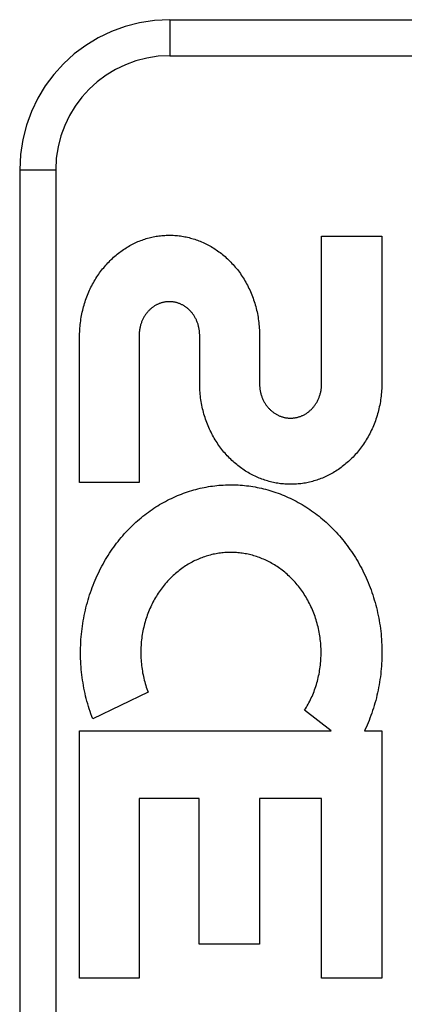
# Model space of a CAD drawing. Header units: inches. Extents: x 0 to 262, y 0 to 169.
# Tile 83 of 256: x 113.312 to 113.633, y 53.781 to 54.601. Entities that reach past the tile are written whole.
import ezdxf

# ---------------------------------------------------------------- set-up
doc = ezdxf.new("R2010")
doc.units = ezdxf.units.IN
doc.header["$LTSCALE"] = 14.384615
doc.header["$MEASUREMENT"] = 0
doc.linetypes.add('HIDDEN', pattern=[0.2, 0.1, -0.1])
doc.layers.add('RIGHTHAND_DOOR_ASSEMBLY', color=7, linetype='CONTINUOUS')

msp = doc.modelspace()

# ---------------------------------------------------------------- linework, layer by layer
at = {"layer": 'RIGHTHAND_DOOR_ASSEMBLY', "color": 8, "linetype": 'HIDDEN'}
for p, q in [((113.43742, 54.60054), (114.49942, 54.60054)), ((113.43742, 54.60054), (113.43742, 54.57054)), ((113.43742, 54.57054), (114.52942, 54.57054)), ((113.31242, 54.47554), (113.34242, 54.47554)), ((113.31242, 54.47554), (113.31242, 53.72554)), ((113.34242, 54.47554), (113.34242, 53.72554)), ((113.56379, 54.4203), (113.61393, 54.4203)), ((113.56379, 54.29734), (113.56379, 54.4203)), ((113.61393, 54.4203), (113.61393, 54.29802)), ((113.36229, 54.21551), (113.36229, 54.33779)), ((113.41191, 54.33779), (113.41191, 54.21551)), ((113.46228, 54.29802), (113.46228, 54.33779)), ((113.5121, 54.33779), (113.5121, 54.2976)), ((113.41191, 54.21551), (113.36229, 54.21551)), ((113.41933, 54.04089), (113.37319, 54.01867)), ((113.57184, 54.00859), (113.54965, 54.02584)), ((113.36229, 54.00859), (113.57184, 54.00859)), ((113.36229, 53.80274), (113.36229, 54.00859)), ((113.60163, 54.01334), (113.59947, 54.00859)), ((113.59947, 54.00859), (113.61393, 54.00859)), ((113.61393, 54.00859), (113.61393, 53.80274)), ((113.46188, 53.95252), (113.41191, 53.95252)), ((113.41191, 53.95252), (113.41191, 53.80274)), ((113.46188, 53.8312), (113.46188, 53.95252)), ((113.56379, 53.95252), (113.51204, 53.95252)), ((113.51204, 53.95252), (113.51204, 53.8312)), ((113.56379, 53.80274), (113.56379, 53.95252)), ((113.51204, 53.8312), (113.46188, 53.8312)), ((113.41191, 53.80274), (113.36229, 53.80274)), ((113.61393, 53.80274), (113.56379, 53.80274))]:
    msp.add_line(p, q, dxfattribs=at)
for points in [[(113.38773, 54.40005), (113.38868, 54.40098), (113.38964, 54.40189), (113.39062, 54.40278), (113.39161, 54.40366), (113.39261, 54.40451), (113.39362, 54.40534), (113.39464, 54.40616), (113.39566, 54.40695), (113.3967, 54.40772), (113.39775, 54.40847), (113.3988, 54.40919), (113.39986, 54.4099), (113.40093, 54.41058), (113.402, 54.41124), (113.40308, 54.41188), (113.40417, 54.41251), (113.40527, 54.41311), (113.40638, 54.41369), (113.4075, 54.41425), (113.40862, 54.41479), (113.40976, 54.41531), (113.41089, 54.41581), (113.41203, 54.41629), (113.41318, 54.41674), (113.41432, 54.41717), (113.41547, 54.41759), (113.41663, 54.41797), (113.41778, 54.41834)], [(113.41778, 54.41834), (113.41894, 54.41868), (113.4201, 54.41899), (113.42127, 54.41928), (113.42245, 54.41955), (113.42363, 54.41981), (113.42481, 54.42004), (113.426, 54.42025), (113.42719, 54.42043), (113.42838, 54.4206), (113.42958, 54.42074), (113.43077, 54.42087), (113.43196, 54.42097), (113.43315, 54.42105), (113.43434, 54.42111), (113.43553, 54.42115), (113.43672, 54.42116), (113.43792, 54.42116), (113.43912, 54.42113), (113.44032, 54.42109), (113.44151, 54.42102), (113.44271, 54.42093), (113.44391, 54.42081), (113.44511, 54.42068), (113.4463, 54.42053), (113.44749, 54.42035), (113.44868, 54.42015), (113.44987, 54.41994), (113.45105, 54.4197), (113.45223, 54.41943), (113.45341, 54.41915), (113.45459, 54.41885), (113.45577, 54.41852), (113.45695, 54.41817), (113.45812, 54.4178), (113.45929, 54.41741), (113.46045, 54.41699), (113.46161, 54.41656), (113.46276, 54.4161), (113.46391, 54.41563), (113.46505, 54.41513), (113.46618, 54.41461), (113.46731, 54.41407), (113.46843, 54.41351), (113.46955, 54.41292), (113.47066, 54.41231), (113.47176, 54.41168), (113.47286, 54.41103), (113.47396, 54.41036), (113.47504, 54.40967), (113.47612, 54.40895), (113.47718, 54.40821), (113.47824, 54.40745), (113.47929, 54.40668), (113.48033, 54.40588), (113.48135, 54.40506), (113.48237, 54.40422), (113.48337, 54.40336), (113.48437, 54.40247), (113.48536, 54.40157), (113.48633, 54.40064), (113.48729, 54.3997), (113.48824, 54.39873), (113.48917, 54.39775), (113.49009, 54.39675), (113.491, 54.39572), (113.49189, 54.39468), (113.49277, 54.39362), (113.49363, 54.39254), (113.49448, 54.39145), (113.49531, 54.39033), (113.49613, 54.3892), (113.49693, 54.38804), (113.49771, 54.38687), (113.49848, 54.38568), (113.49923, 54.38447), (113.49996, 54.38325), (113.50067, 54.38201), (113.50137, 54.38076), (113.50204, 54.37949), (113.5027, 54.3782), (113.50333, 54.37691), (113.50395, 54.3756), (113.50454, 54.37427), (113.50512, 54.37293), (113.50567, 54.37158), (113.5062, 54.37021), (113.50671, 54.36883), (113.50721, 54.36743), (113.50767, 54.36603), (113.50812, 54.36461), (113.50854, 54.36319), (113.50894, 54.36176), (113.50932, 54.36031), (113.50967, 54.35886), (113.51, 54.3574), (113.51031, 54.35593), (113.51059, 54.35445), (113.51085, 54.35296), (113.51109, 54.35146), (113.5113, 54.34995), (113.51149, 54.34844), (113.51165, 54.34693), (113.51179, 54.34541), (113.5119, 54.34388), (113.51199, 54.34236), (113.51205, 54.34083), (113.51209, 54.33931), (113.5121, 54.33779)], [(113.36229, 54.33779), (113.36231, 54.33931), (113.36237, 54.34083), (113.36244, 54.34235), (113.36254, 54.34386), (113.36267, 54.34538), (113.36282, 54.34689), (113.36299, 54.34839), (113.36319, 54.34989), (113.36341, 54.35138), (113.36365, 54.35287), (113.36392, 54.35434), (113.36421, 54.35581), (113.36452, 54.35727), (113.36486, 54.35872), (113.36521, 54.36017), (113.36559, 54.3616), (113.366, 54.36302), (113.36642, 54.36444), (113.36686, 54.36584), (113.36733, 54.36723), (113.36782, 54.36861), (113.36833, 54.36998), (113.36885, 54.37133), (113.3694, 54.37267), (113.36997, 54.374), (113.37056, 54.37531), (113.37117, 54.37661), (113.37179, 54.37789), (113.37243, 54.37916), (113.3731, 54.38042), (113.37378, 54.38165), (113.37447, 54.38288), (113.37519, 54.38408), (113.37592, 54.38527), (113.37666, 54.38644), (113.37743, 54.38759), (113.37821, 54.38873), (113.379, 54.38985), (113.37981, 54.39095), (113.38064, 54.39204), (113.38148, 54.3931), (113.38234, 54.39415), (113.38321, 54.39519), (113.38409, 54.3962), (113.38498, 54.39719), (113.38589, 54.39816), (113.38681, 54.39911), (113.38773, 54.40005)], [(113.46228, 54.33779), (113.46227, 54.33847), (113.46225, 54.33914), (113.46221, 54.33982), (113.46216, 54.3405), (113.4621, 54.34117), (113.46202, 54.34185), (113.46192, 54.34252), (113.46181, 54.34319), (113.46169, 54.34385), (113.46156, 54.34451), (113.46141, 54.34516), (113.46124, 54.3458), (113.46107, 54.34644), (113.46088, 54.34707), (113.46068, 54.34769), (113.46046, 54.34831), (113.46024, 54.34891), (113.46, 54.34951), (113.45975, 54.3501), (113.45949, 54.35069), (113.45922, 54.35126), (113.45893, 54.35183), (113.45864, 54.35239), (113.45833, 54.35293), (113.45801, 54.35347), (113.45769, 54.354), (113.45735, 54.35452), (113.457, 54.35503), (113.45665, 54.35553), (113.45628, 54.35602), (113.45591, 54.35649), (113.45553, 54.35696), (113.45514, 54.35741), (113.45474, 54.35785), (113.45434, 54.35828), (113.45392, 54.3587), (113.4535, 54.35911), (113.45307, 54.35951), (113.45264, 54.3599), (113.45219, 54.36027), (113.45174, 54.36064), (113.45129, 54.36099), (113.45082, 54.36134), (113.45035, 54.36166), (113.44988, 54.36198), (113.4494, 54.36229), (113.44892, 54.36258), (113.44844, 54.36286), (113.44795, 54.36312), (113.44746, 54.36337), (113.44697, 54.36361), (113.44647, 54.36384), (113.44597, 54.36406), (113.44547, 54.36426), (113.44496, 54.36445), (113.44445, 54.36463), (113.44393, 54.3648), (113.44341, 54.36495), (113.44289, 54.3651), (113.44236, 54.36523), (113.44183, 54.36535), (113.4413, 54.36545), (113.44077, 54.36555), (113.44024, 54.36563), (113.43971, 54.3657), (113.43918, 54.36575), (113.43865, 54.3658), (113.43812, 54.36583), (113.43759, 54.36585), (113.43707, 54.36585), (113.43654, 54.36585), (113.43602, 54.36583), (113.43549, 54.3658), (113.43496, 54.36576), (113.43443, 54.3657), (113.4339, 54.36563), (113.43337, 54.36555), (113.43284, 54.36546), (113.43231, 54.36535), (113.43178, 54.36523), (113.43125, 54.3651), (113.43073, 54.36496), (113.43021, 54.3648), (113.4297, 54.36464), (113.42919, 54.36446), (113.42868, 54.36427), (113.42818, 54.36407), (113.42768, 54.36385), (113.42719, 54.36363), (113.4267, 54.36339), (113.42621, 54.36314), (113.42572, 54.36287), (113.42524, 54.36259), (113.42476, 54.3623), (113.42429, 54.362), (113.42381, 54.36168), (113.42335, 54.36136), (113.42289, 54.36102), (113.42243, 54.36066), (113.42198, 54.3603), (113.42154, 54.35992), (113.4211, 54.35954), (113.42068, 54.35914), (113.42026, 54.35873), (113.41985, 54.35831), (113.41944, 54.35788), (113.41905, 54.35744), (113.41866, 54.35699), (113.41828, 54.35653), (113.41791, 54.35606), (113.41755, 54.35557), (113.41719, 54.35507), (113.41685, 54.35456), (113.41651, 54.35404), (113.41618, 54.35352), (113.41587, 54.35298), (113.41556, 54.35243), (113.41526, 54.35187), (113.41498, 54.3513), (113.41471, 54.35073), (113.41444, 54.35014), (113.41419, 54.34955), (113.41396, 54.34895), (113.41373, 54.34835), (113.41352, 54.34773), (113.41332, 54.34711), (113.41313, 54.34647), (113.41295, 54.34583), (113.41279, 54.34519), (113.41264, 54.34453), (113.4125, 54.34387), (113.41238, 54.34321), (113.41227, 54.34254), (113.41218, 54.34187), (113.4121, 54.34119), (113.41203, 54.34051), (113.41198, 54.33983), (113.41194, 54.33915), (113.41192, 54.33847), (113.41191, 54.33779)], [(113.61393, 54.29802), (113.61392, 54.29649), (113.61388, 54.29495), (113.61382, 54.29341), (113.61373, 54.29188), (113.61362, 54.29035), (113.61348, 54.28882), (113.61332, 54.28729), (113.61313, 54.28577), (113.61292, 54.28426), (113.61268, 54.28275), (113.61242, 54.28125), (113.61214, 54.27976), (113.61183, 54.27828), (113.61149, 54.27681), (113.61114, 54.27534), (113.61076, 54.27388), (113.61036, 54.27243), (113.60993, 54.271), (113.60948, 54.26957), (113.60901, 54.26815), (113.60852, 54.26675), (113.60801, 54.26536), (113.60747, 54.26398), (113.60691, 54.26262), (113.60634, 54.26126), (113.60574, 54.25992), (113.60512, 54.2586), (113.60448, 54.25729), (113.60382, 54.25599), (113.60314, 54.25471), (113.60244, 54.25344), (113.60173, 54.2522), (113.60099, 54.25097), (113.60024, 54.24975), (113.59947, 54.24856), (113.59869, 54.24738), (113.59789, 54.24621), (113.59707, 54.24507), (113.59623, 54.24394), (113.59538, 54.24283), (113.59451, 54.24174), (113.59363, 54.24067), (113.59273, 54.23962), (113.59182, 54.23859), (113.5909, 54.23758), (113.58996, 54.23659), (113.58901, 54.23562), (113.58805, 54.23467), (113.58707, 54.23374), (113.58609, 54.23283), (113.58509, 54.23194), (113.58408, 54.23107), (113.58306, 54.23022), (113.58203, 54.22939), (113.58099, 54.22859), (113.57994, 54.22781), (113.57889, 54.22705), (113.57782, 54.22631), (113.57675, 54.22559), (113.57566, 54.22489), (113.57457, 54.22421), (113.57347, 54.22356), (113.57236, 54.22292), (113.57124, 54.22231), (113.57012, 54.22171), (113.56899, 54.22114), (113.56786, 54.2206), (113.56672, 54.22007), (113.56557, 54.21956), (113.56442, 54.21908), (113.56326, 54.21862), (113.5621, 54.21818), (113.56093, 54.21776), (113.55976, 54.21736), (113.55858, 54.21698), (113.55739, 54.21663), (113.55621, 54.21629), (113.55502, 54.21598), (113.55383, 54.21569), (113.55263, 54.21542), (113.55144, 54.21517), (113.55024, 54.21495), (113.54904, 54.21474), (113.54783, 54.21456), (113.54662, 54.2144), (113.54541, 54.21426), (113.5442, 54.21414), (113.54298, 54.21404), (113.54177, 54.21397), (113.54056, 54.21392), (113.53934, 54.21388), (113.53813, 54.21387), (113.53692, 54.21388), (113.53571, 54.21392), (113.53449, 54.21397), (113.53328, 54.21405), (113.53206, 54.21414), (113.53085, 54.21426), (113.52963, 54.2144), (113.52842, 54.21457), (113.52721, 54.21475), (113.52601, 54.21495), (113.52481, 54.21518), (113.52361, 54.21543), (113.52241, 54.2157), (113.52122, 54.21599), (113.52003, 54.2163), (113.51884, 54.21664), (113.51765, 54.21699), (113.51646, 54.21737), (113.51528, 54.21777), (113.51411, 54.2182), (113.51294, 54.21864), (113.51178, 54.2191), (113.51062, 54.21959), (113.50947, 54.2201), (113.50833, 54.22063), (113.50718, 54.22118), (113.50605, 54.22175), (113.50492, 54.22234), (113.5038, 54.22296), (113.50269, 54.2236), (113.50158, 54.22426), (113.50048, 54.22494), (113.49939, 54.22564), (113.49832, 54.22636), (113.49725, 54.2271), (113.49619, 54.22786), (113.49514, 54.22865), (113.4941, 54.22945), (113.49307, 54.23028), (113.49204, 54.23113), (113.49103, 54.232), (113.49004, 54.23289), (113.48905, 54.2338), (113.48808, 54.23472), (113.48712, 54.23567), (113.48617, 54.23664), (113.48524, 54.23762), (113.48432, 54.23863), (113.48341, 54.23966), (113.48252, 54.2407), (113.48164, 54.24177), (113.48078, 54.24285), (113.47993, 54.24396), (113.4791, 54.24508), (113.47828, 54.24622), (113.47748, 54.24737), (113.4767, 54.24855), (113.47593, 54.24974), (113.47519, 54.25094), (113.47446, 54.25217), (113.47375, 54.25341), (113.47305, 54.25467), (113.47238, 54.25594), (113.47172, 54.25724), (113.47108, 54.25854), (113.47047, 54.25986), (113.46987, 54.2612), (113.46929, 54.26255), (113.46874, 54.26391), (113.4682, 54.26529), (113.46769, 54.26668), (113.4672, 54.26808), (113.46673, 54.26949), (113.46628, 54.27092), (113.46586, 54.27235), (113.46546, 54.2738), (113.46508, 54.27526), (113.46472, 54.27673), (113.46439, 54.2782), (113.46408, 54.27969), (113.46379, 54.28118), (113.46353, 54.28268), (113.4633, 54.28419), (113.46308, 54.28571), (113.4629, 54.28724), (113.46273, 54.28877), (113.46259, 54.2903), (113.46248, 54.29184), (113.46239, 54.29339), (113.46233, 54.29493), (113.46229, 54.29648), (113.46228, 54.29802)], [(113.5121, 54.2976), (113.51211, 54.29692), (113.51213, 54.29623), (113.51217, 54.29555), (113.51222, 54.29486), (113.51229, 54.29418), (113.51237, 54.2935), (113.51246, 54.29282), (113.51257, 54.29215), (113.51269, 54.29148), (113.51283, 54.29082), (113.51298, 54.29016), (113.51314, 54.28951), (113.51332, 54.28886), (113.51351, 54.28822), (113.51371, 54.28759), (113.51392, 54.28697), (113.51415, 54.28636), (113.51439, 54.28575), (113.51464, 54.28515), (113.5149, 54.28456), (113.51517, 54.28398), (113.51546, 54.28341), (113.51575, 54.28284), (113.51606, 54.28228), (113.51638, 54.28174), (113.51671, 54.2812), (113.51705, 54.28067), (113.5174, 54.28015), (113.51775, 54.27965), (113.51812, 54.27915), (113.5185, 54.27867), (113.51888, 54.27819), (113.51927, 54.27773), (113.51967, 54.27728), (113.52008, 54.27684), (113.52049, 54.27641), (113.52092, 54.276), (113.52135, 54.27559), (113.52179, 54.27519), (113.52223, 54.27481), (113.52269, 54.27443), (113.52315, 54.27407), (113.52362, 54.27372), (113.52409, 54.27338), (113.52457, 54.27305), (113.52505, 54.27274), (113.52554, 54.27244), (113.52603, 54.27215), (113.52652, 54.27187), (113.52702, 54.27161), (113.52752, 54.27136), (113.52802, 54.27112), (113.52853, 54.2709), (113.52904, 54.27069), (113.52955, 54.27049), (113.53007, 54.2703), (113.53059, 54.27012), (113.53112, 54.26996), (113.53165, 54.26981), (113.53219, 54.26967), (113.53272, 54.26954), (113.53326, 54.26942), (113.5338, 54.26932), (113.53434, 54.26923), (113.53489, 54.26915), (113.53543, 54.26908), (113.53597, 54.26903), (113.53651, 54.26899), (113.53705, 54.26896), (113.53758, 54.26895), (113.53812, 54.26895), (113.53865, 54.26896), (113.53919, 54.26898), (113.53973, 54.26902), (113.54027, 54.26906), (113.54081, 54.26912), (113.54135, 54.2692), (113.54189, 54.26928), (113.54243, 54.26938), (113.54297, 54.26949), (113.54351, 54.26961), (113.54405, 54.26975), (113.54458, 54.2699), (113.54511, 54.27006), (113.54563, 54.27023), (113.54615, 54.27042), (113.54667, 54.27061), (113.54718, 54.27082), (113.54769, 54.27104), (113.54819, 54.27127), (113.54869, 54.27151), (113.54919, 54.27177), (113.54968, 54.27204), (113.55017, 54.27233), (113.55066, 54.27262), (113.55115, 54.27293), (113.55163, 54.27325), (113.5521, 54.27359), (113.55257, 54.27393), (113.55303, 54.27429), (113.55349, 54.27466), (113.55394, 54.27504), (113.55438, 54.27544), (113.55482, 54.27584), (113.55525, 54.27625), (113.55567, 54.27668), (113.55608, 54.27711), (113.55648, 54.27756), (113.55687, 54.27802), (113.55726, 54.27848), (113.55764, 54.27896), (113.558, 54.27945), (113.55837, 54.27996), (113.55872, 54.28047), (113.55906, 54.28099), (113.55939, 54.28153), (113.55971, 54.28207), (113.56003, 54.28262), (113.56033, 54.28319), (113.56062, 54.28376), (113.5609, 54.28434), (113.56116, 54.28492), (113.56142, 54.28552), (113.56166, 54.28612), (113.56189, 54.28673), (113.56211, 54.28735), (113.56231, 54.28798), (113.56251, 54.28861), (113.56269, 54.28925), (113.56286, 54.2899), (113.56301, 54.29056), (113.56315, 54.29122), (113.56328, 54.29189), (113.56339, 54.29256), (113.56349, 54.29324), (113.56358, 54.29392), (113.56365, 54.2946), (113.56371, 54.29528), (113.56375, 54.29597), (113.56378, 54.29665), (113.56379, 54.29734)], [(113.37319, 54.01867), (113.37242, 54.02072), (113.37169, 54.02278), (113.37098, 54.02486), (113.3703, 54.02695), (113.36965, 54.02906), (113.36902, 54.03119), (113.36843, 54.03333), (113.36787, 54.03548), (113.36733, 54.03765), (113.36683, 54.03982), (113.36636, 54.04201), (113.36592, 54.0442), (113.36551, 54.04641), (113.36513, 54.04862), (113.36478, 54.05083), (113.36447, 54.05306), (113.36419, 54.05529), (113.36394, 54.05753), (113.36372, 54.05977), (113.36353, 54.06202), (113.36338, 54.06427), (113.36326, 54.06653), (113.36317, 54.06879), (113.36311, 54.07104), (113.36309, 54.07331), (113.3631, 54.07557), (113.36314, 54.07783), (113.36321, 54.08009), (113.36332, 54.08234), (113.36346, 54.0846), (113.36363, 54.08685), (113.36384, 54.0891), (113.36407, 54.09134), (113.36434, 54.09358), (113.36464, 54.09581), (113.36497, 54.09804), (113.36534, 54.10025), (113.36573, 54.10246), (113.36616, 54.10466), (113.36661, 54.10685), (113.3671, 54.10902), (113.36762, 54.11119), (113.36817, 54.11334), (113.36875, 54.11549), (113.36936, 54.11762), (113.37, 54.11973), (113.37066, 54.12183), (113.37136, 54.12392), (113.37208, 54.12599), (113.37284, 54.12804), (113.37362, 54.13007), (113.37442, 54.13209), (113.37526, 54.13409), (113.37612, 54.13607), (113.377, 54.13803), (113.37791, 54.13998), (113.37885, 54.1419), (113.37981, 54.1438), (113.3808, 54.14568), (113.38181, 54.14754), (113.38284, 54.14937), (113.3839, 54.15118), (113.38497, 54.15297), (113.38607, 54.15473), (113.38719, 54.15647), (113.38833, 54.15819), (113.38949, 54.15988), (113.39067, 54.16155), (113.39188, 54.16319), (113.3931, 54.16481), (113.39434, 54.16641), (113.39561, 54.16799), (113.39689, 54.16953), (113.39819, 54.17106), (113.3995, 54.17255), (113.40084, 54.17403), (113.40218, 54.17547), (113.40355, 54.17689), (113.40493, 54.17828), (113.40633, 54.17965), (113.40774, 54.18098), (113.40917, 54.1823), (113.41061, 54.18359), (113.41207, 54.18485), (113.41354, 54.18609), (113.41503, 54.1873), (113.41653, 54.18848), (113.41805, 54.18964), (113.41957, 54.19077), (113.42111, 54.19187), (113.42266, 54.19294), (113.42422, 54.19399), (113.42578, 54.19501), (113.42736, 54.196), (113.42895, 54.19696), (113.43056, 54.1979), (113.43217, 54.19882), (113.43379, 54.1997), (113.43543, 54.20056), (113.43707, 54.20139), (113.43872, 54.20219), (113.44038, 54.20297), (113.44205, 54.20372), (113.44372, 54.20444), (113.4454, 54.20513), (113.44709, 54.20579), (113.44878, 54.20643), (113.45047, 54.20704), (113.45218, 54.20762), (113.45389, 54.20817), (113.45561, 54.2087), (113.45734, 54.2092), (113.45907, 54.20967), (113.46081, 54.21012), (113.46255, 54.21053), (113.46429, 54.21092), (113.46604, 54.21129), (113.46779, 54.21162), (113.46954, 54.21192), (113.47129, 54.2122), (113.47304, 54.21245), (113.4748, 54.21267), (113.47656, 54.21287), (113.47832, 54.21304), (113.48009, 54.21318), (113.48187, 54.21329), (113.48364, 54.21337), (113.48541, 54.21343), (113.48719, 54.21346), (113.48896, 54.21346), (113.49073, 54.21344), (113.49251, 54.21338), (113.49427, 54.2133), (113.49604, 54.21319), (113.49781, 54.21305), (113.49957, 54.21289), (113.50134, 54.2127), (113.50311, 54.21248), (113.50488, 54.21223), (113.50664, 54.21195), (113.50841, 54.21165), (113.51017, 54.21131), (113.51192, 54.21095), (113.51367, 54.21057), (113.51542, 54.21015), (113.51716, 54.20971), (113.51889, 54.20924), (113.52062, 54.20874), (113.52235, 54.20822), (113.52407, 54.20766), (113.52579, 54.20708), (113.52751, 54.20647), (113.52922, 54.20583), (113.53093, 54.20516), (113.53263, 54.20447), (113.53432, 54.20374), (113.536, 54.20299), (113.53768, 54.20221), (113.53934, 54.20141), (113.541, 54.20058), (113.54264, 54.19972), (113.54428, 54.19883), (113.54591, 54.19791), (113.54753, 54.19697), (113.54914, 54.196), (113.55074, 54.195), (113.55233, 54.19397), (113.55391, 54.19292), (113.55548, 54.19184), (113.55704, 54.19073), (113.55858, 54.18959), (113.56011, 54.18843), (113.56162, 54.18725), (113.56312, 54.18604), (113.56461, 54.1848), (113.56608, 54.18353), (113.56754, 54.18224), (113.56899, 54.18091), (113.57042, 54.17957), (113.57183, 54.17819), (113.57323, 54.17679), (113.57462, 54.17536), (113.57598, 54.17391), (113.57733, 54.17243), (113.57866, 54.17093), (113.57997, 54.16941), (113.58126, 54.16786), (113.58253, 54.16629), (113.58378, 54.16469), (113.58501, 54.16307), (113.58623, 54.16142), (113.58742, 54.15975), (113.58859, 54.15806), (113.58974, 54.15634), (113.59087, 54.1546), (113.59198, 54.15284), (113.59306, 54.15106), (113.59412, 54.14925), (113.59516, 54.14743)], [(113.54965, 54.02584), (113.55041, 54.02706), (113.55115, 54.02829), (113.55187, 54.02954), (113.55257, 54.03081), (113.55326, 54.0321), (113.55392, 54.0334), (113.55457, 54.03472), (113.55519, 54.03605), (113.5558, 54.0374), (113.55638, 54.03876), (113.55694, 54.04013), (113.55748, 54.04152), (113.558, 54.04291), (113.5585, 54.04432), (113.55897, 54.04573), (113.55942, 54.04716), (113.55984, 54.0486), (113.56024, 54.05004), (113.56062, 54.0515), (113.56098, 54.05296), (113.56131, 54.05443), (113.56162, 54.05591), (113.5619, 54.0574), (113.56216, 54.0589), (113.56239, 54.0604), (113.5626, 54.0619), (113.56278, 54.06341), (113.56294, 54.06493), (113.56308, 54.06645), (113.56319, 54.06797), (113.56327, 54.06949), (113.56333, 54.07101), (113.56336, 54.07254), (113.56337, 54.07407), (113.56335, 54.0756), (113.56331, 54.07713), (113.56324, 54.07866), (113.56315, 54.08019), (113.56303, 54.08171), (113.56288, 54.08323), (113.56272, 54.08475), (113.56252, 54.08626), (113.5623, 54.08777), (113.56206, 54.08927), (113.56179, 54.09077), (113.5615, 54.09226), (113.56118, 54.09374), (113.56084, 54.09522), (113.56047, 54.09668), (113.56008, 54.09814), (113.55967, 54.09959), (113.55923, 54.10103), (113.55877, 54.10246), (113.55829, 54.10388), (113.55779, 54.10529), (113.55726, 54.10668), (113.55671, 54.10807), (113.55614, 54.10943), (113.55555, 54.11079), (113.55494, 54.11213), (113.55431, 54.11345), (113.55366, 54.11477), (113.55299, 54.11606), (113.55229, 54.11734), (113.55158, 54.1186), (113.55086, 54.11985), (113.55011, 54.12107), (113.54935, 54.12228), (113.54857, 54.12347), (113.54777, 54.12465), (113.54696, 54.1258), (113.54613, 54.12693), (113.54529, 54.12804), (113.54443, 54.12914), (113.54355, 54.13021), (113.54267, 54.13127), (113.54176, 54.1323), (113.54084, 54.13332), (113.53991, 54.13432), (113.53896, 54.1353), (113.538, 54.13626), (113.53703, 54.1372), (113.53605, 54.13811), (113.53505, 54.13901), (113.53405, 54.13988), (113.53303, 54.14074), (113.532, 54.14157), (113.53097, 54.14238), (113.52992, 54.14317), (113.52887, 54.14393), (113.5278, 54.14468), (113.52673, 54.1454), (113.52564, 54.14611), (113.52454, 54.14679), (113.52344, 54.14746), (113.52232, 54.1481), (113.5212, 54.14872), (113.52007, 54.14932), (113.51894, 54.1499), (113.5178, 54.15045), (113.51666, 54.15098), (113.51551, 54.15149), (113.51435, 54.15198), (113.51319, 54.15244), (113.51203, 54.15289), (113.51086, 54.15331), (113.50968, 54.15371), (113.5085, 54.15409), (113.50731, 54.15445), (113.50612, 54.15478), (113.50493, 54.1551), (113.50373, 54.15539), (113.50252, 54.15566), (113.50132, 54.15591), (113.50011, 54.15614), (113.49891, 54.15634), (113.4977, 54.15652), (113.49649, 54.15668), (113.49529, 54.15682), (113.49408, 54.15694), (113.49287, 54.15703), (113.49166, 54.15711), (113.49044, 54.15716), (113.48923, 54.15719), (113.48801, 54.1572), (113.48679, 54.15718), (113.48557, 54.15715), (113.48435, 54.15709), (113.48314, 54.15701), (113.48192, 54.15691), (113.48071, 54.15679), (113.47951, 54.15664), (113.47831, 54.15648), (113.47711, 54.15629), (113.47591, 54.15608), (113.47471, 54.15585), (113.47352, 54.1556), (113.47233, 54.15533), (113.47113, 54.15503), (113.46995, 54.15471), (113.46876, 54.15437), (113.46758, 54.15401), (113.4664, 54.15362), (113.46523, 54.15322), (113.46406, 54.15279), (113.4629, 54.15234), (113.46175, 54.15187), (113.4606, 54.15138), (113.45947, 54.15087), (113.45833, 54.15034), (113.45721, 54.14978), (113.45609, 54.14921), (113.45497, 54.14861), (113.45386, 54.14799), (113.45276, 54.14734), (113.45166, 54.14668), (113.45057, 54.14599), (113.44949, 54.14528), (113.44842, 54.14455), (113.44736, 54.1438), (113.44631, 54.14303), (113.44527, 54.14223), (113.44425, 54.14142), (113.44323, 54.14059), (113.44222, 54.13974), (113.44123, 54.13886), (113.44024, 54.13796), (113.43927, 54.13705), (113.4383, 54.1361), (113.43735, 54.13514), (113.43641, 54.13416), (113.43548, 54.13315), (113.43457, 54.13213), (113.43366, 54.13108), (113.43278, 54.13002), (113.4319, 54.12893), (113.43105, 54.12783), (113.43021, 54.12671), (113.42938, 54.12557), (113.42857, 54.12441), (113.42778, 54.12323), (113.42701, 54.12203), (113.42625, 54.12082), (113.42551, 54.11959), (113.42479, 54.11834), (113.42409, 54.11707), (113.4234, 54.11579), (113.42274, 54.11449), (113.42209, 54.11318), (113.42147, 54.11185), (113.42086, 54.1105), (113.42028, 54.10915), (113.41972, 54.10778), (113.41918, 54.1064), (113.41866, 54.105), (113.41816, 54.1036), (113.41769, 54.10218), (113.41724, 54.10074), (113.41681, 54.0993)], [(113.59516, 54.14743), (113.59617, 54.14558), (113.59716, 54.14372), (113.59812, 54.14183), (113.59906, 54.13992), (113.59998, 54.13799), (113.60087, 54.13603), (113.60173, 54.13406), (113.60257, 54.13207), (113.60338, 54.13006), (113.60417, 54.12803), (113.60493, 54.12599), (113.60565, 54.12393), (113.60635, 54.12186), (113.60702, 54.11977), (113.60766, 54.11768)], [(113.60766, 54.11768), (113.60828, 54.11556), (113.60886, 54.11343), (113.60941, 54.11129), (113.60994, 54.10913), (113.61043, 54.10696), (113.61089, 54.10478), (113.61133, 54.1026), (113.61173, 54.1004), (113.61209, 54.0982), (113.61243, 54.09599), (113.61274, 54.09377), (113.61301, 54.09155), (113.61325, 54.08933), (113.61346, 54.0871), (113.61363, 54.08487), (113.61378, 54.08263), (113.61389, 54.08039), (113.61397, 54.07815), (113.61401, 54.0759), (113.61403, 54.07366), (113.61401, 54.07142), (113.61396, 54.06917), (113.61388, 54.06693), (113.61376, 54.06469), (113.61361, 54.06246), (113.61343, 54.06023), (113.61322, 54.058), (113.61298, 54.05577), (113.6127, 54.05356), (113.61239, 54.05135), (113.61205, 54.04914), (113.61168, 54.04695), (113.61128, 54.04476), (113.61084, 54.04258), (113.61038, 54.04041), (113.60988, 54.03826), (113.60936, 54.03611), (113.6088, 54.03397), (113.60821, 54.03185), (113.6076, 54.02973), (113.60695, 54.02763), (113.60627, 54.02554), (113.60557, 54.02347), (113.60484, 54.02141), (113.60407, 54.01936), (113.60328, 54.01734), (113.60247, 54.01533), (113.60163, 54.01334)], [(113.41681, 54.0993), (113.4164, 54.09785), (113.41602, 54.09638), (113.41566, 54.09491), (113.41533, 54.09343), (113.41502, 54.09194), (113.41473, 54.09045), (113.41447, 54.08894), (113.41423, 54.08744), (113.41402, 54.08592), (113.41384, 54.08441), (113.41367, 54.08289), (113.41354, 54.08136), (113.41343, 54.07983), (113.41334, 54.0783), (113.41328, 54.07676), (113.41325, 54.07523), (113.41324, 54.07369), (113.41325, 54.07216), (113.41329, 54.07062), (113.41336, 54.06909), (113.41345, 54.06755), (113.41357, 54.06602), (113.41371, 54.0645), (113.41388, 54.06297), (113.41407, 54.06145), (113.41429, 54.05994), (113.41453, 54.05842), (113.4148, 54.05692), (113.41509, 54.05541), (113.41541, 54.05392), (113.41575, 54.05243), (113.41612, 54.05095), (113.41651, 54.04948), (113.41692, 54.04802), (113.41736, 54.04657), (113.41782, 54.04513), (113.4183, 54.0437), (113.4188, 54.04229), (113.41933, 54.04089)]]:
    msp.add_lwpolyline(points, dxfattribs=at)
for radius in [0.125, 0.095]:
    msp.add_arc((113.43742, 54.47554), radius, 90, 180, dxfattribs=at)

doc.saveas('drawing.dxf')
